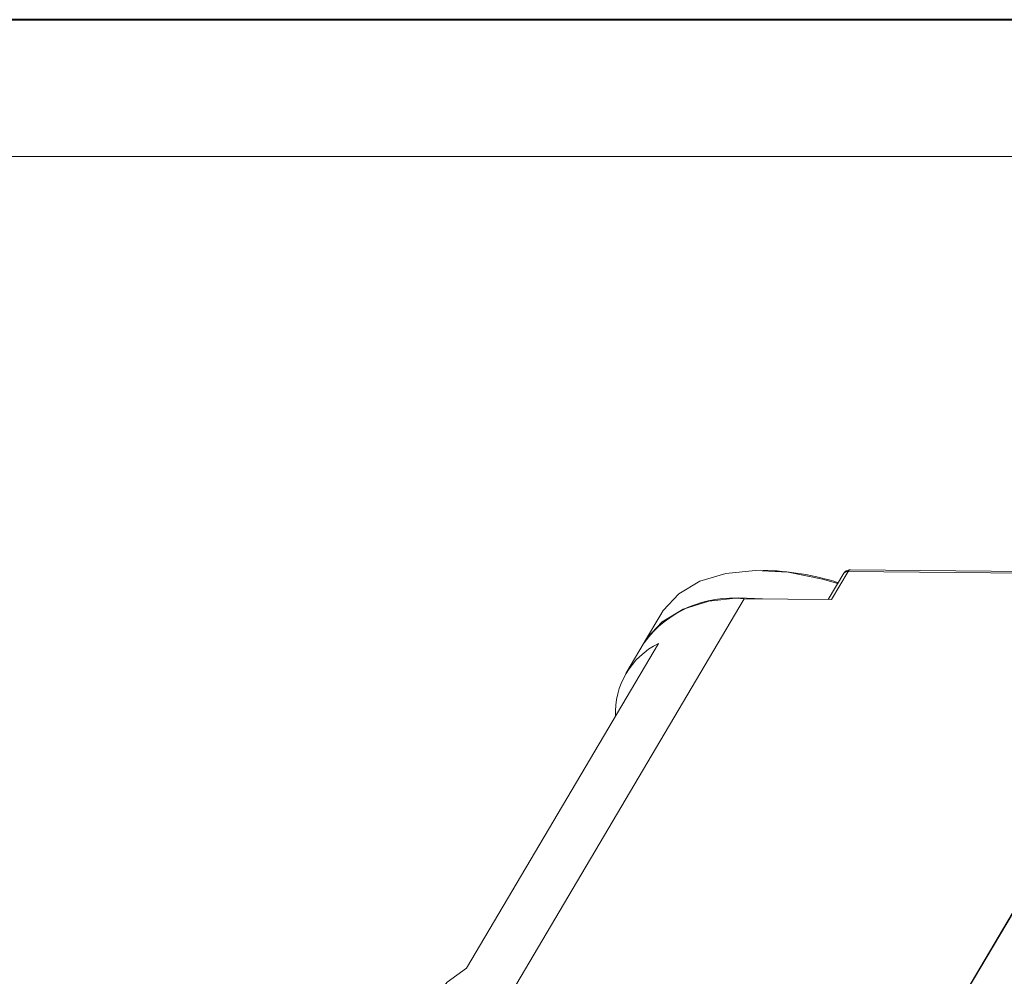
# Model space of a CAD drawing. Header units: millimetres. Extents: x 3292 to 3920, y -521 to -81.
# Tile 18 of 31: x 3561 to 3614, y -133 to -81. Entities that reach past the tile are written whole.
import ezdxf

# ---------------------------------------------------------------- set-up
doc = ezdxf.new("R2010")
doc.units = ezdxf.units.MM

msp = doc.modelspace()

# ---------------------------------------------------------------- linework, layer by layer
at = {"color": 7, "lineweight": 40}
msp.add_line((3913.965, -81.289), (3292.2, -81.289), dxfattribs=at)
at = {"color": 7, "lineweight": 13}
msp.add_line((3906.563, -88.691), (3329.21, -88.691), dxfattribs=at)
at = {"color": 7, "linetype": 'Continuous', "lineweight": 15}
for p, q in [((3605.525, -111.252), (3604.684, -112.676)), ((3604.854, -112.677), (3605.756, -111.151)), ((3605.756, -111.151), (3628.738, -111.379)), ((3628.861, -111.292), (3605.88, -111.063)), ((3587.766, -133.543), (3600.121, -112.63)), ((3600.121, -112.63), (3604.854, -112.677)), ((3624.575, -112.838), (3612.178, -133.821)), ((3612.205, -133.821), (3624.588, -112.861)), ((3595.615, -113.477), (3594.732, -114.97)), ((3595.491, -115.059), (3585.108, -132.632)), ((3594.719, -115.01), (3593.733, -116.679))]:
    msp.add_line(p, q, dxfattribs=at)
at = {"color": 7, "linetype": 'Continuous', "lineweight": 15, "flags": 128}
for points in [[(3605.194, -111.813), (3604.377, -111.575), (3602.505, -111.203), (3600.737, -111.096), (3599.129, -111.258), (3597.734, -111.683), (3596.596, -112.358), (3595.752, -113.261), (3595.615, -113.477)], [(3594.609, -115.195), (3594.847, -114.788), (3595.686, -113.874), (3596.823, -113.19), (3598.22, -112.757), (3599.832, -112.59), (3601.117, -112.64)], [(3585.108, -132.632), (3584.05, -133.379), (3583.35, -134.253)]]:
    msp.add_lwpolyline(points, dxfattribs=at)
at = {"color": 7, "linetype": 'Continuous', "lineweight": 15}
for centre, radius, start, end in [((3600.936, -125.216), 14.12, 72.3247, 89.1488), ((3605.723, -111.39), 0.241, 82.2333, 145.3115), ((3605.894, -111.215), 0.152, 95.1205, 155.0452), ((3599.48, -118.498), 5.902, 83.7687, 143.7761), ((3597.34, -118.81), 4.182, 116.2325, 182.6173)]:
    msp.add_arc(centre, radius, start, end, dxfattribs=at)
msp.add_open_spline([(3605.88, -111.063), (3605.84, -111.066), (3605.756, -111.071), (3605.645, -111.122), (3605.562, -111.19), (3605.534, -111.25), (3605.523, -111.274)], degree=3, knots=[0, 0, 0, 0, 0.256606, 0.528368, 0.810703, 1, 1, 1, 1], dxfattribs=at)

doc.saveas('drawing.dxf')
